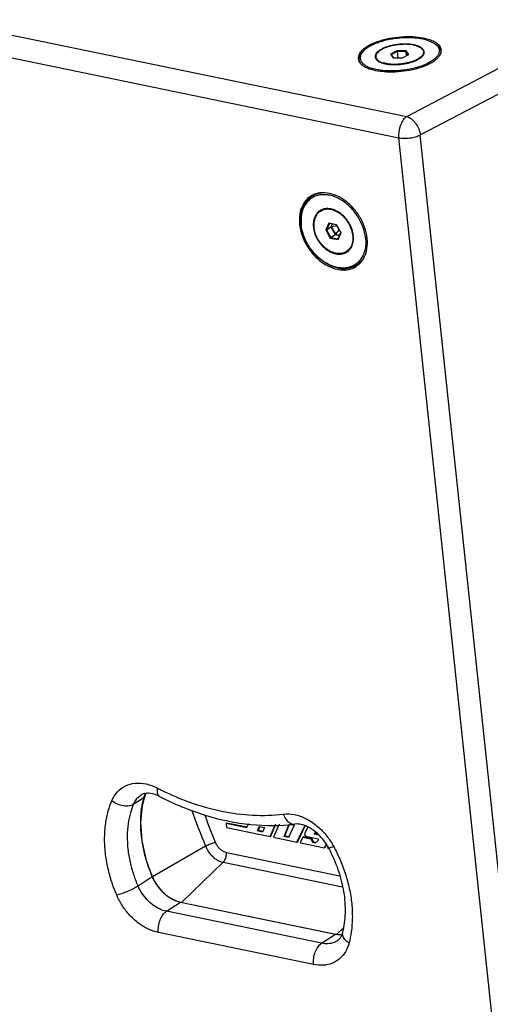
# Model space of a CAD drawing. Header units: inches. Extents: x -1 to 205, y 81 to 217.
# Tile 36 of 108: x 68 to 73, y 110 to 122. Entities that reach past the tile are written whole.
import ezdxf

# ---------------------------------------------------------------- set-up
doc = ezdxf.new("R2010")
doc.units = ezdxf.units.IN
doc.header["$LTSCALE"] = 1.1
doc.header["$MEASUREMENT"] = 0
doc.layers.get('0').update_dxf_attribs({"linetype": 'CONTINUOUS'})
for name, color, linetype in [('02___PRT_ALL_AXES', 7, 'CONTINUOUS'), ('3_ALL_AXES', 7, 'CONTINUOUS'), ('7_ALL_FEATURES', 7, 'CONTINUOUS')]:
    doc.layers.add(name, color=color, linetype=linetype)

msp = doc.modelspace()

# ---------------------------------------------------------------- linework, layer by layer
at = {"color": 7, "linetype": 'Continuous'}
for p, q in [((72.14448538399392, 121.1518285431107), (72.0701896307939, 121.1127274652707)), ((72.0701896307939, 121.1127274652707), (72.10163652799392, 121.0728047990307)), ((72.0701896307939, 121.1127274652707), (72.07784606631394, 121.1069508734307)), ((72.14718876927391, 121.1434452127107), (72.07784606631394, 121.1069508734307)), ((72.07784606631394, 121.1069508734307), (72.10476189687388, 121.0727805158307)), ((72.14448538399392, 121.1518285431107), (72.14718876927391, 121.1434452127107)), ((72.2502280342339, 121.1510069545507), (72.14448538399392, 121.1518285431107)), ((72.14718876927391, 121.1434452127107), (72.15472550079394, 121.0723923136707)), ((72.2458819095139, 121.1426783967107), (72.14718876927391, 121.1434452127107)), ((72.2073791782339, 121.0719832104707), (72.28167493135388, 121.1110842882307)), ((72.2502280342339, 121.1510069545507), (72.2458819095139, 121.1426783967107)), ((72.2458819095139, 121.1426783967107), (72.25094845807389, 121.0949132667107)), ((72.27396474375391, 121.1070264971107), (72.2458819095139, 121.1426783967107)), ((72.28167493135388, 121.1110842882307), (72.2502280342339, 121.1510069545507)), ((72.10163652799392, 121.0728047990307), (72.2073791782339, 121.0719832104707)), ((71.36067009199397, 119.1724783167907), (71.32565589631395, 119.0957571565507)), ((71.36787330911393, 119.1685650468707), (71.33519339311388, 119.0969586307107)), ((71.44890624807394, 119.1542660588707), (71.36067009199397, 119.1724783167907)), ((71.36067009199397, 119.1724783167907), (71.36787330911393, 119.1685650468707)), ((71.45022705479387, 119.1515669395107), (71.36787330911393, 119.1685650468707)), ((71.40053366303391, 119.1618238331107), (71.38636460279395, 119.1307773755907)), ((71.4020042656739, 119.1615202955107), (71.38783520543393, 119.1304738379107)), ((71.32565589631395, 119.0957571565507), (71.33519339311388, 119.0969586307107)), ((71.32565589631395, 119.0957571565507), (71.37887785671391, 119.0008237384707)), ((71.33519339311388, 119.0969586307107), (71.38636460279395, 119.1307773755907)), ((71.33519339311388, 119.0969586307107), (71.3848672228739, 119.0083541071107)), ((71.38636460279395, 119.1307773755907), (71.43603843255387, 119.0421728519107)), ((71.45667622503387, 119.1400633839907), (71.38783520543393, 119.1304738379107)), ((71.38783520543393, 119.1304738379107), (71.43662200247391, 119.0434515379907)), ((71.48049086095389, 119.0975845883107), (71.43662200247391, 119.0434515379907)), ((71.43662200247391, 119.0434515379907), (71.48631539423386, 119.0331946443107)), ((71.50212820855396, 119.0593326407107), (71.44890624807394, 119.1542660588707)), ((71.44890624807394, 119.1542660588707), (71.45022705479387, 119.1515669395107)), ((71.49990088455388, 119.0629624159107), (71.45022705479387, 119.1515669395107)), ((71.46711401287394, 118.9826114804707), (71.50212820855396, 119.0593326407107)), ((71.46722096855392, 118.9913559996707), (71.49990088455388, 119.0629624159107)), ((71.50212820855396, 119.0593326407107), (71.49990088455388, 119.0629624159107)), ((71.37887785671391, 119.0008237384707), (71.3848672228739, 119.0083541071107)), ((71.37887785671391, 119.0008237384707), (71.46711401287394, 118.9826114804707)), ((71.3848672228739, 119.0083541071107), (71.43603843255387, 119.0421728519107)), ((71.3848672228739, 119.0083541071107), (71.46722096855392, 118.9913559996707)), ((71.43603843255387, 119.0421728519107), (71.48573182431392, 119.0319159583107)), ((71.46711401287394, 118.9826114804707), (71.46722096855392, 118.9913559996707)), ((69.2206853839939, 112.4751045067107), (69.25146362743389, 112.5954671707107)), ((69.25147809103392, 112.5955105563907), (69.25146362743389, 112.5954671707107)), ((69.25147809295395, 112.5955105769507), (69.26181917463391, 112.6184973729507)), ((69.12086554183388, 112.4972240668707), (69.23472331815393, 112.5724719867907)), ((70.18183004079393, 112.2718873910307), (70.19096775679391, 112.2779264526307)), ((70.18183004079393, 112.2718873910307), (70.18684063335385, 112.2246497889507)), ((70.4173165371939, 112.2232821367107), (70.18183004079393, 112.2718873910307)), ((70.42065471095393, 112.2305182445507), (70.19096775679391, 112.2779264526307)), ((70.43744150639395, 112.2669067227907), (70.4173165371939, 112.2232821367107)), ((70.68666233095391, 112.1214848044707), (70.74736517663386, 112.2634671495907)), ((70.6958000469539, 112.1275238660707), (70.75394668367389, 112.2635273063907)), ((70.79143950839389, 112.2638700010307), (70.72401645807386, 112.1137747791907)), ((70.8466195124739, 112.1219522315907), (70.90407503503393, 112.2648995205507)), ((70.85575722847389, 112.1279912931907), (70.91081018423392, 112.2649610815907)), ((70.96367292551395, 112.2547798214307), (70.89825213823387, 112.1112950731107)), ((70.9141960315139, 112.2649920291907), (70.96367292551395, 112.2547798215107)), ((70.18684063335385, 112.2246497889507), (70.68666233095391, 112.1214848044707)), ((70.54367759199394, 112.1864044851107), (70.56256984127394, 112.2382800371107)), ((70.54367759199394, 112.1864044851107), (70.55281530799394, 112.1924435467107)), ((70.60094815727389, 112.1745836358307), (70.54367759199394, 112.1864044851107)), ((70.55281530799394, 112.1924435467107), (70.56869574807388, 112.2360490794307)), ((70.60409167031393, 112.1818599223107), (70.55281530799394, 112.1924435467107)), ((70.56256984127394, 112.2382800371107), (70.62307140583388, 112.2257922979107)), ((70.62307140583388, 112.2257922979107), (70.60094815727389, 112.1745836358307)), ((70.99577946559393, 112.0576819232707), (71.08561910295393, 112.2456171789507)), ((71.00491718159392, 112.0637209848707), (71.09093725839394, 112.2436661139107)), ((71.12127135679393, 112.2325374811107), (71.08113334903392, 112.1550254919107)), ((71.08113334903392, 112.1550254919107), (71.0938374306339, 112.1266665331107)), ((71.1978440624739, 112.1493300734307), (71.21405754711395, 112.1719399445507)), ((71.1978440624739, 112.1493300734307), (71.20698177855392, 112.1553691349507)), ((71.24627907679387, 112.1393329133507), (71.1978440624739, 112.1493300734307)), ((71.20698177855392, 112.1553691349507), (71.21684318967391, 112.1691209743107)), ((71.23644105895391, 112.1492886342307), (71.20698177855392, 112.1553691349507)), ((70.68666233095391, 112.1214848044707), (70.6958000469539, 112.1275238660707)), ((70.72401645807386, 112.1137747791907), (70.99577946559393, 112.0576819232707)), ((70.8466195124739, 112.1219522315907), (70.85575722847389, 112.1279912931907)), ((70.89825213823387, 112.1112950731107), (70.8466195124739, 112.1219522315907)), ((70.90155473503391, 112.1185385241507), (70.85575722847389, 112.1279912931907)), ((70.99577946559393, 112.0576819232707), (71.00491718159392, 112.0637209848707)), ((71.06273727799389, 112.1127847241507), (71.03411359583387, 112.0544461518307)), ((71.03411359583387, 112.0544461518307), (71.03462074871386, 112.0496649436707)), ((71.03462074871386, 112.0496649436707), (71.3102823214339, 111.9927674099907)), ((71.06273727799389, 112.1127847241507), (71.07187499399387, 112.1188237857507)), ((71.15962435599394, 112.0927868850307), (71.06273727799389, 112.1127847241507)), ((71.16876207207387, 112.0988259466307), (71.07187499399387, 112.1188237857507)), ((71.0938374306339, 112.1266665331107), (71.23883549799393, 112.0967384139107)), ((71.15962435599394, 112.0927868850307), (71.16876207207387, 112.0988259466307)), ((71.17778111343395, 112.0522001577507), (71.15962435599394, 112.0927868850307)), ((71.18691882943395, 112.0582392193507), (71.16876207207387, 112.0988259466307)), ((71.17778111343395, 112.0522001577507), (71.18691882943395, 112.0582392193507)), ((71.20399254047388, 112.0467900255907), (71.17778111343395, 112.0522001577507)), ((71.21162867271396, 112.0531390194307), (71.18691882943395, 112.0582392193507)), ((71.2408803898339, 112.0774600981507), (71.20399254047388, 112.0467900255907)), ((71.23883549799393, 112.0967384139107), (71.2408803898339, 112.0774600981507)), ((71.3102823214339, 111.9927674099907), (71.33466819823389, 112.0299990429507)), ((69.94438982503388, 112.0126140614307), (69.33549135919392, 111.6595963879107)), ((70.18394454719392, 111.9409394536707), (71.48796007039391, 111.6717859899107)), ((71.3102823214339, 111.9927674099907), (71.31942003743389, 111.9988064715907)), ((71.31942003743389, 111.9988064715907), (71.33728061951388, 112.0260754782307)), ((71.34947962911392, 112.0077539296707), (71.34759794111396, 112.0039215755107)), ((71.34759794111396, 112.0039215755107), (71.34964283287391, 111.9846432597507)), ((71.34964283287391, 111.9846432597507), (71.36467933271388, 111.9815396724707)), ((71.36383450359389, 111.9848892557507), (71.3603372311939, 111.9914470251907)), ((71.40873497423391, 112.0237232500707), (71.41724532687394, 112.0082509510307)), ((70.14760442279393, 111.8264737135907), (69.67182195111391, 111.3672565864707)), ((70.14760442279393, 111.8264737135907), (71.52058331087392, 111.5430859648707)), ((69.16936209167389, 111.5562814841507), (69.33018589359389, 111.6625689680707)), ((69.33344437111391, 111.6646696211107), (69.33549135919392, 111.6595963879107)), ((69.49498988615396, 111.2634378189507), (69.65581368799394, 111.3697253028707)), ((69.65678037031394, 111.3701555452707), (69.65581368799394, 111.3697253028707)), ((69.65581368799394, 111.3697253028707), (71.43882458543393, 111.0017054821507)), ((69.65769218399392, 111.3701730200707), (69.65678037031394, 111.3701555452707)), ((69.65769395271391, 111.3701726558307), (71.44070484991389, 111.0021528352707)), ((71.27800078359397, 110.8954179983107), (69.49498988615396, 111.2634378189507)), ((71.18655595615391, 110.6512946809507), (69.40354505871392, 111.0193145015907)), ((71.52779778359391, 111.0696612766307), (71.45462263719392, 110.9990338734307)), ((71.27800078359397, 110.8954179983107), (71.43882458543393, 111.0017054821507)), ((71.4397912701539, 111.0021357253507), (71.43882458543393, 111.0017054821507))]:
    msp.add_line(p, q, dxfattribs=at)
msp.add_lwpolyline([(69.3314629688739, 111.6639208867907), (69.26548960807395, 111.8476359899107), (69.21600373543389, 112.0745581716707), (69.20240352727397, 112.2866068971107), (69.2206853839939, 112.4751045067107)], dxfattribs=at)
for points, start_tangent, end_tangent in [([(68.86821424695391, 112.5343800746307), (68.93235160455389, 112.6356291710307), (69.02384533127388, 112.7038578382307), (69.13609224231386, 112.7349401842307), (69.26169120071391, 112.7267434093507), (69.39199563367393, 112.6791855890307)], (0.3865458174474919, 0.9222702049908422), (0.889316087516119, -0.4572930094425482)), ([(69.12086554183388, 112.4972240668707), (69.16448646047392, 112.5660560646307), (69.20301709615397, 112.5988679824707)], (0.3865458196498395, 0.922270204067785), (0.8337571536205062, 0.5521313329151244)), ([(69.41523064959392, 112.5835945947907), (69.33121384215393, 112.6145468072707), (69.25840380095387, 112.6186918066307), (69.20300147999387, 112.5988915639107)], (-0.8893160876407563, 0.4572930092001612), (-0.8342663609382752, -0.5513616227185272)), ([(69.25143928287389, 112.5954750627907), (69.25032385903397, 112.5924465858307), (69.23472331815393, 112.5724719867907)], (-0.3083841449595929, -0.9512619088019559), (-0.7786074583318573, -0.6275112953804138)), ([(69.25471792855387, 112.6176514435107), (69.24872792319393, 112.6072595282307), (69.24049424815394, 112.5894647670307)], (-0.5303836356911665, -0.8477577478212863), (-0.3708672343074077, -0.9286858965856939)), ([(69.39199563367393, 112.6791855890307), (69.39075254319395, 112.6249705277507), (69.4063922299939, 112.5900415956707), (69.41546373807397, 112.5840870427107)], (-0.1585188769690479, -0.9873559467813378), (0.903863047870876, -0.427821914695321)), ([(69.39199563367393, 112.6791855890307), (69.44513632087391, 112.6524664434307)], (0.8893160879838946, -0.4572930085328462), (0.8974837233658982, -0.4410475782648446)), ([(69.44513632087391, 112.6524664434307), (69.75904002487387, 112.5189586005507), (70.12761563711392, 112.4145109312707), (70.4900126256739, 112.3681034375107), (70.83860830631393, 112.3805995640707)], (0.8974837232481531, -0.4410475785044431), (0.9924697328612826, 0.1224901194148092)), ([(68.92407736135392, 111.4505095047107), (68.86898662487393, 111.5969227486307), (68.82335544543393, 111.7623691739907), (68.79422241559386, 111.9371006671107), (68.78556481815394, 112.1107558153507), (68.79774154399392, 112.2733274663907), (68.82745826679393, 112.4165653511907), (68.86821424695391, 112.5343800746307)], (-0.3908509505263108, 0.9204539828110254), (0.386545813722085, 0.9222702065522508)), ([(68.86821424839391, 112.5343800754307), (68.93128897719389, 112.4979428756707), (69.00145220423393, 112.4780883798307), (69.06802173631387, 112.4778367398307), (69.12086554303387, 112.4972240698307)], (0.7936267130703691, -0.6084049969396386), (0.8342663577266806, 0.5513616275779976)), ([(69.16936209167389, 111.5562814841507), (69.12152986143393, 111.6834055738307), (69.08192346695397, 111.8270076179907), (69.05663363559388, 111.9786740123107), (69.04911346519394, 112.1294120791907), (69.05967627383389, 112.2705342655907), (69.08546460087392, 112.3948770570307), (69.12086554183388, 112.4972240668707)], (-0.3908509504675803, 0.9204539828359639), (0.3865458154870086, 0.9222702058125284)), ([(69.22055708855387, 112.5177490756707), (69.20944015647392, 112.4591867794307), (69.2015889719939, 112.3971095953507), (69.19718952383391, 112.3318486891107), (69.19640066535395, 112.2637544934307), (69.19935328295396, 112.1931900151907), (69.20615089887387, 112.1205298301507), (69.21687031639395, 112.0461585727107), (69.23156169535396, 111.9704688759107), (69.25025102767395, 111.8938575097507), (69.27293842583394, 111.8167314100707), (69.2995990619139, 111.7394993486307), (69.3301858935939, 111.6625689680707)], (-0.2182657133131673, -0.9758893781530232), (0.3908387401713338, -0.9204591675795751)), ([(69.23472331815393, 112.5724719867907), (69.22055708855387, 112.5177490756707)], (-0.2840234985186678, -0.9588173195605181), (-0.2182657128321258, -0.9758893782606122)), ([(69.24049424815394, 112.5894647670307), (69.23472331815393, 112.5724719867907)], (-0.370867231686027, -0.9286858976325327), (-0.2668653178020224, -0.9637338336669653)), ([(69.41523064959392, 112.5835945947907), (69.9414651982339, 112.3680298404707), (70.4668854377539, 112.2609034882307), (70.97140864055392, 112.2655149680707)], (0.8893160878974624, -0.4572930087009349), (0.9924697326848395, 0.1224901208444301)), ([(69.78278059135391, 112.4311014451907), (69.9443898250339, 112.0126140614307)], (0.3459817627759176, -0.9382412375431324), (0.3743455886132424, -0.9272892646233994)), ([(69.93585760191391, 112.3679458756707), (70.05732348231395, 112.0569217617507)], (0.3531430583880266, -0.9355693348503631), (0.3743148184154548, -0.9273016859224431)), ([(70.83860830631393, 112.3805995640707), (70.96430162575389, 112.3753168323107), (71.0935686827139, 112.3309983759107), (71.2176042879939, 112.2512279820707), (71.32817527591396, 112.1412251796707), (71.40873497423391, 112.0237232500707)], (0.9924697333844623, 0.1224901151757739), (0.4914208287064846, -0.8709222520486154)), ([(70.83860830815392, 112.3805995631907), (70.86993227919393, 112.3196592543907), (70.91318032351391, 112.2790334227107), (70.96001548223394, 112.2649105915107)], (0.326749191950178, -0.9451110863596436), (0.9998830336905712, -0.01529440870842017)), ([(70.96001548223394, 112.2649105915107), (70.96176694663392, 112.2649037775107), (70.97140092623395, 112.2655740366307)], (0.9998830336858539, -0.01529440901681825), (0.9915818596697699, 0.1294813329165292)), ([(71.3603372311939, 111.9914470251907), (71.29407567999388, 112.0909644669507), (71.2128927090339, 112.1731187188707), (71.12604189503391, 112.2307873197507), (71.04316236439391, 112.2611932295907), (70.97140863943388, 112.2655149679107)], (-0.4724011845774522, 0.8813836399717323), (-0.992469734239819, -0.1224901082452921)), ([(69.94438982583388, 112.0126140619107), (69.96481026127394, 112.0234608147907), (69.98815055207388, 112.0340926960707), (70.01260237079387, 112.0436859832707), (70.03627127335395, 112.0514974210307), (70.05732346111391, 112.0569218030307)], (0.8651196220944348, 0.5015655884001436), (0.9781750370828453, 0.2077825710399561)), ([(70.05732348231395, 112.0569217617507), (70.07431410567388, 112.0237570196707), (70.09693151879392, 111.9939699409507), (70.12383339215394, 111.9693283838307), (70.1534231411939, 111.9512947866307), (70.18394454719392, 111.9409394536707)], (0.3767868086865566, -0.926300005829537), (0.9785970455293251, -0.2057858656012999)), ([(69.94438982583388, 112.0126140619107), (69.96643536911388, 111.9679647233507), (69.99497715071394, 111.9267315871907), (70.02883705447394, 111.8906166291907), (70.06661744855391, 111.8611105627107), (70.1067588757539, 111.8394313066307), (70.14760442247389, 111.8264737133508)], (0.3743455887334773, -0.9272892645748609), (0.9793560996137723, -0.2021425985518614)), ([(70.14760442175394, 111.8264737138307), (70.16133514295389, 111.8434481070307), (70.17256981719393, 111.8651684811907), (70.18043802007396, 111.8899520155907), (70.18433014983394, 111.9158785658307), (70.18394465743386, 111.9409394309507)], (0.7195216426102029, 0.6944700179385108), (-0.1054803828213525, 0.9944213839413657)), ([(71.41724532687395, 112.0082509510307), (71.37751801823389, 111.9930334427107), (71.36053253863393, 111.9911654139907), (71.36045731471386, 111.9914630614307)], (-0.9182388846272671, -0.3960269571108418), (-0.1323670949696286, 0.9912007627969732)), ([(71.52080990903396, 111.0197931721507), (71.55183887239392, 111.2412275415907), (71.5353606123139, 111.4847889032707), (71.47084721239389, 111.7392969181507), (71.3638345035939, 111.9848892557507)], (0.2534142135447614, 0.9673578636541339), (-0.4687293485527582, 0.8833418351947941)), ([(71.41724532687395, 112.0082509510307), (71.48648271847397, 111.8654294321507), (71.54886136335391, 111.7016079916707), (71.59655528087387, 111.5258020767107), (71.62458965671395, 111.3481074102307), (71.63148256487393, 111.1787844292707), (71.61943791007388, 111.0268178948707), (71.59396510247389, 110.8994351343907)], (0.472401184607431, -0.8813836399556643), (-0.2534142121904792, -0.9673578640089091)), ([(69.2872166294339, 111.7806849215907), (69.33344437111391, 111.6646696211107)], (0.3662966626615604, -0.9304981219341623), (0.3740091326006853, -0.9274250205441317)), ([(69.33111832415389, 111.6639348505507), (69.33018024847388, 111.6625675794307)], (-0.0551134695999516, -0.9984800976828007), (-0.8339999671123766, -0.5517644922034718)), ([(69.3301858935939, 111.6625689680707), (69.34110924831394, 111.6385109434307), (69.35463381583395, 111.6123809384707), (69.37108429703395, 111.5845356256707), (69.39054757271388, 111.5557159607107), (69.41240525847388, 111.5274108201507), (69.43570699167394, 111.5009721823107), (69.46024227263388, 111.4765543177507), (69.48594840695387, 111.4541719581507), (69.51274884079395, 111.4338959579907), (69.5405068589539, 111.4158648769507), (69.56896548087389, 111.4002822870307), (69.59784811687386, 111.3873200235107), (69.62688231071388, 111.3771059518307), (69.65581368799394, 111.3697253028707)], (0.3908509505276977, -0.9204539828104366), (0.9793560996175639, -0.2021425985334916)), ([(69.33145251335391, 111.6639164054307), (69.38981559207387, 111.5597568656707), (69.46857970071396, 111.4711424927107), (69.56062852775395, 111.4060238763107), (69.6576882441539, 111.3701626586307)], (0.3908509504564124, -0.9204539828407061), (0.9793549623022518, -0.2021481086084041)), ([(69.33549135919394, 111.6595963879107), (69.34627945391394, 111.6347258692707)], (0.3743455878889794, -0.9272892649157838), (0.4211185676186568, -0.9070055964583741)), ([(68.92407736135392, 111.4505095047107), (68.98432846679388, 111.4687705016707), (69.05210042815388, 111.4952841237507), (69.11707557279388, 111.5260138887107), (69.16936209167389, 111.5562814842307)], (0.9711528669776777, 0.2384577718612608), (0.8342663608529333, 0.5513616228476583)), ([(69.49498988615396, 111.2634378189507), (69.41685546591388, 111.2897864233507), (69.34157532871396, 111.3350902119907), (69.27292340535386, 111.3967783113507), (69.21446107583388, 111.4716908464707), (69.16936209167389, 111.5562814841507)], (-0.9793560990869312, 0.2021426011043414), (-0.3908509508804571, 0.9204539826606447)), ([(69.40354505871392, 111.0193145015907), (69.2885305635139, 111.0580961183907), (69.17756015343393, 111.1248921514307), (69.07638198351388, 111.2158557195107), (68.9902476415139, 111.3263179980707), (68.92407736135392, 111.4505095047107)], (-0.9793560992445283, 0.2021426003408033), (-0.3908509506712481, 0.9204539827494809)), ([(69.40354505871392, 111.0193145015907), (69.40492433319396, 111.0905222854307), (69.42278759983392, 111.1619205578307), (69.45441448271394, 111.2226399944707), (69.49498988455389, 111.2634378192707)], (-0.1054804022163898, 0.9944213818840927), (0.8342663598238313, 0.5513616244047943)), ([(71.46000566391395, 110.9250469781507), (71.48535795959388, 110.9476576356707), (71.50588210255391, 110.9792407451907), (71.52080990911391, 111.0197931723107)], (0.8342663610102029, 0.5513616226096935), (0.2534142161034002, 0.9673578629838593)), ([(71.5939651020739, 110.8994351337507), (71.54531858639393, 110.9401742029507), (71.5207736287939, 110.9857429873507), (71.52093000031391, 111.0197634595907)], (-0.8506630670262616, 0.5257112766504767), (0.2401742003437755, 0.9707298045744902)), ([(71.18655595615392, 110.6512946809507), (71.18793495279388, 110.7225003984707), (71.20579762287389, 110.7938983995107), (71.23742453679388, 110.8546189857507), (71.27800078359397, 110.8954179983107)], (-0.1054803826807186, 0.9944213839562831), (0.8342663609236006, 0.5513616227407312)), ([(71.59396510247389, 110.8994351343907), (71.55180244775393, 110.7976666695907), (71.48587323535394, 110.7186722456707), (71.39992506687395, 110.6662908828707), (71.2983738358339, 110.6432757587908), (71.18655595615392, 110.6512946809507)], (-0.2534142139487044, -0.967357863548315), (-0.9793560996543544, 0.2021425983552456)), ([(71.45999293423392, 110.9250662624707), (71.42303855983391, 110.9056490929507), (71.35416554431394, 110.8899874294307), (71.27800078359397, 110.8954179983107)], (-0.8345694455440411, -0.5509027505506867), (-0.9793560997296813, 0.2021425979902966)), ([(71.43882458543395, 111.0017054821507), (71.4605860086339, 110.9980254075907), (71.48432778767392, 110.9959079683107), (71.50970920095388, 110.9959507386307), (71.5121340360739, 110.9960857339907)], (0.9793561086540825, -0.202142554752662), (0.998173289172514, 0.06041593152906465))]:
    msp.add_spline(points, degree=3, dxfattribs=dict(at, start_tangent=start_tangent, end_tangent=end_tangent))
at = {"layer": '02___PRT_ALL_AXES', "color": 7, "linetype": 'Continuous'}
for p, q in [((71.90187914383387, 121.0828364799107), (71.9046150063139, 121.0570440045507)), ((72.44998541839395, 121.1409752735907), (72.45265088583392, 121.1158464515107)), ((72.64725497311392, 121.1474345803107), (72.64860618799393, 121.1346959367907)), ((71.70764421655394, 121.0477680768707), (71.70943942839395, 121.0308436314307)), ((71.16254396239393, 119.4777255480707), (71.19050203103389, 119.4962028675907)), ((71.26194199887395, 119.3074608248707), (71.28935514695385, 119.3255780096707)), ((71.5658421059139, 118.8476289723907), (71.5932552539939, 118.8657461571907)), ((71.60708547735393, 118.8761467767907), (71.60585785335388, 118.8751130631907)), ((71.68351557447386, 118.6894423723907), (71.71483582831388, 118.7101417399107))]:
    msp.add_line(p, q, dxfattribs=at)
for points, start_tangent, end_tangent in [([(72.36359647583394, 121.2106715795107), (72.33168182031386, 121.2184243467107), (72.29628797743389, 121.2237976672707), (72.25820558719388, 121.2266715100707), (72.21828534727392, 121.2269816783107), (72.17741900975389, 121.2247212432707), (72.13651946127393, 121.2199406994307), (72.09650032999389, 121.2127468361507), (72.05825557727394, 121.2033003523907), (72.02263952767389, 121.1918122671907), (71.99044778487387, 121.1785392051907), (71.96239945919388, 121.1637776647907), (71.93912110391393, 121.1478573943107), (71.9211327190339, 121.1311340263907), (71.9088361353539, 121.1139811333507), (71.90250603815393, 121.0967818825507), (71.9018840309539, 121.0828310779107)], (-0.958616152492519, 0.284701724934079), (0.1036184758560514, -0.9946171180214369)), ([(72.36359647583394, 121.2106715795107), (72.39131902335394, 121.2007125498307), (72.41423018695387, 121.1887697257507), (72.43181816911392, 121.1751098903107), (72.44369008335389, 121.1600381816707), (72.44958073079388, 121.1438912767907), (72.44998053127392, 121.1409806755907)], (0.9586161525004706, -0.2847017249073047), (0.1036184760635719, -0.9946171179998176)), ([(71.9018840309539, 121.0828310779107), (71.90228383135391, 121.0799204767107), (71.9081744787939, 121.0637735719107), (71.9200463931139, 121.0487018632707), (71.93763437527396, 121.0350420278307), (71.96054553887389, 121.0230992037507), (71.98826808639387, 121.0131401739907)], (0.1036184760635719, -0.9946171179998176), (0.9586161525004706, -0.2847017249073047)), ([(72.44998053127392, 121.1409806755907), (72.44935852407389, 121.1270298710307), (72.44302842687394, 121.1098306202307), (72.43073184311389, 121.0926777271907), (72.41274345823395, 121.0759543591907), (72.3894651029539, 121.0600340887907), (72.37976841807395, 121.0545028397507)], (0.1036184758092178, -0.9946171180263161), (-0.8781888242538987, -0.4783141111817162)), ([(72.37976841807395, 121.0545028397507), (72.36141677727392, 121.0452725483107), (72.3292250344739, 121.0319994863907), (72.29360898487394, 121.0205114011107), (72.2553642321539, 121.0110649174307), (72.2153451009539, 121.0038710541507), (72.1744455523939, 120.9990905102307), (72.1335792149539, 120.9968300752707), (72.09365897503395, 120.9971402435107), (72.05557658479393, 121.0000140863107), (72.02018274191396, 121.0053874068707), (71.98826808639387, 121.0131401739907)], (-0.8781888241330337, -0.4783141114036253), (-0.9586161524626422, 0.2847017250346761)), ([(71.26193563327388, 119.3074548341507), (71.25417094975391, 119.3019425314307), (71.23245149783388, 119.2815344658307), (71.2147851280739, 119.2565696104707), (71.20156647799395, 119.2276056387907), (71.19309083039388, 119.1952895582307), (71.18954751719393, 119.1603432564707), (71.19101569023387, 119.1235473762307)], (-0.8343212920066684, -0.5512784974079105), (0.1054803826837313, -0.9944213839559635)), ([(71.63676841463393, 119.0315424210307), (71.63032155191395, 119.0693659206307), (71.61904001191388, 119.1073721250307), (71.60317580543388, 119.1447120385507), (71.58308331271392, 119.1805515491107), (71.5592113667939, 119.2140900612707), (71.53209322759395, 119.2445783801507), (71.50233466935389, 119.2713354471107), (71.47060044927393, 119.2937635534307), (71.43759945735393, 119.3113616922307), (71.40406888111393, 119.3237367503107), (71.37075773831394, 119.3306122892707), (71.33841014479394, 119.3318347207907), (71.30774869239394, 119.3273767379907), (71.2794583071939, 119.3173379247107), (71.26193563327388, 119.3074548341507)], (-0.1054803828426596, 0.9944213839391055), (-0.8343212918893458, -0.55127849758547)), ([(71.28935514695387, 119.3255780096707), (71.30448508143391, 119.3344588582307)], (0.8342663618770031, 0.5513616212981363), (0.8879483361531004, 0.459943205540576)), ([(71.30272567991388, 119.3334041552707), (71.28935596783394, 119.3255767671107)], (-0.8890396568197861, -0.4578301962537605), (-0.8343545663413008, -0.5512281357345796)), ([(71.56584847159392, 118.8476349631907), (71.5483257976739, 118.8377518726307), (71.52003541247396, 118.8277130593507), (71.48937396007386, 118.8232550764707), (71.45702636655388, 118.8244775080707), (71.42371522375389, 118.8313530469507), (71.39018464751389, 118.8437281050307), (71.35718365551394, 118.8613262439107), (71.3254494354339, 118.8837543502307), (71.29569087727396, 118.9105114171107), (71.26857273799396, 118.9409997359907), (71.24470079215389, 118.9745382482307), (71.22460829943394, 119.0103777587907), (71.20874409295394, 119.0477176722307), (71.19746255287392, 119.0857238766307), (71.19101569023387, 119.1235473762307)], (-0.8343212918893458, -0.55127849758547), (-0.1054803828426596, 0.9944213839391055)), ([(71.63469327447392, 118.9598002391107), (71.62621762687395, 118.9274841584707), (71.61299897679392, 118.8985201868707), (71.59533260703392, 118.8735553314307), (71.57361315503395, 118.8531472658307), (71.56584847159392, 118.8476349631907)], (-0.1759377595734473, -0.9844012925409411), (-0.8343212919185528, -0.5512784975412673)), ([(71.63676841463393, 119.0315424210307), (71.63823658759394, 118.9947465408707), (71.63469327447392, 118.9598002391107)], (0.105480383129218, -0.9944213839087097), (-0.1759377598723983, -0.9844012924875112)), ([(71.60585785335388, 118.8751130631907), (71.60102630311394, 118.8712644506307), (71.59325443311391, 118.8657473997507)], (-0.7685212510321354, -0.6398242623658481), (-0.8343545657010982, -0.5512281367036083)), ([(71.60683376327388, 118.8757534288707), (71.5932552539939, 118.8657461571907)], (-0.7738082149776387, -0.6334199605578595), (-0.8342663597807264, -0.5513616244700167))]:
    msp.add_spline(points, degree=3, dxfattribs=dict(at, start_tangent=start_tangent, end_tangent=end_tangent))
at = {"layer": '3_ALL_AXES', "color": 7, "linetype": 'Continuous'}
for p, q in [((72.50300416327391, 121.2840403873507), (72.48944445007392, 121.2878773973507)), ((71.7606730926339, 120.9778730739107), (71.76387175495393, 120.9759197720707)), ((71.95127707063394, 120.9186948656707), (71.96034646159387, 120.9175682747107)), ((71.15857803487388, 119.4842292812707), (71.14918568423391, 119.4783050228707)), ((71.16495304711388, 119.4879206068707), (71.15857803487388, 119.4842292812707)), ((71.6785984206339, 118.6767847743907), (71.6885345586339, 118.6837240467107))]:
    msp.add_line(p, q, dxfattribs=at)
for points, start_tangent, end_tangent in [([(72.48944445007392, 121.2878773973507), (72.39151810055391, 121.3062434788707), (72.26256655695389, 121.3127024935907), (72.12659641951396, 121.3028941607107), (71.99462318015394, 121.2776130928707), (71.87733852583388, 121.2389074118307), (71.78424416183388, 121.1899128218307)], (-0.9656023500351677, 0.2600232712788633), (-0.8308021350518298, -0.5565678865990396)), ([(72.58027857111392, 121.2523700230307), (72.50300416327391, 121.2840403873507)], (-0.8724280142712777, 0.4887426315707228), (-0.9586161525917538, 0.2847017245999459)), ([(72.60014806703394, 121.2401065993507), (72.58799280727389, 121.2478919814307), (72.58027857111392, 121.2523700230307)], (-0.8248864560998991, 0.5652984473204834), (-0.8724280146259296, 0.488742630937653)), ([(72.65322663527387, 121.1624614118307), (72.63959875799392, 121.2007267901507), (72.60014806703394, 121.2401065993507)], (-0.1236692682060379, 0.9923234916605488), (-0.8248864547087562, 0.5652984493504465)), ([(71.72288203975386, 121.1345985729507), (71.69822335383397, 121.0774458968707)], (-0.604415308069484, -0.7966694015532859), (-0.07749344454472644, -0.996992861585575)), ([(71.73640017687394, 121.1505135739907), (71.72288203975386, 121.1345985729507)], (-0.6867632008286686, -0.7268812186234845), (-0.6044153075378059, -0.7966694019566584)), ([(71.78424416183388, 121.1899128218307), (71.73640017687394, 121.1505135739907)], (-0.8308021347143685, -0.556567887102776), (-0.6867632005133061, -0.7268812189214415)), ([(72.61801218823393, 121.0760446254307), (72.62898252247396, 121.0892131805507)], (0.6733142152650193, 0.7393564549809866), (0.6044153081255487, 0.796669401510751)), ([(72.62898252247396, 121.0892131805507), (72.65165530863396, 121.1339622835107)], (0.6044153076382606, 0.7966694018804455), (0.2339350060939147, 0.9722522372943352)), ([(72.65165530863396, 121.1339622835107), (72.65351236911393, 121.1448966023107)], (0.2339350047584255, 0.972252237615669), (0.09716261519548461, 0.9952685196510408)), ([(72.65351236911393, 121.1448966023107), (72.65364120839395, 121.1463658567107), (72.65322663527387, 121.1624614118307)], (0.0971626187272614, 0.9952685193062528), (-0.1236692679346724, 0.992323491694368)), ([(71.69822335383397, 121.0774458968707), (71.69863792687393, 121.0613503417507)], (-0.07749344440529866, -0.9969928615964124), (0.1236692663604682, -0.9923234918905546)), ([(71.69863792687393, 121.0613503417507), (71.70826826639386, 121.0302520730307)], (0.1236692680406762, -0.992323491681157), (0.4508543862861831, -0.8925975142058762)), ([(71.70826826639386, 121.0302520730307), (71.71226580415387, 121.0230849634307)], (0.4508543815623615, -0.8925975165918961), (0.5227208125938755, -0.8525039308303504)), ([(71.71226580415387, 121.0230849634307), (71.7606730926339, 120.9778730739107)], (0.522720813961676, -0.8525039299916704), (0.8498012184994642, -0.5271033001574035)), ([(71.76387175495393, 120.9759197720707), (71.84886039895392, 120.9397713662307)], (0.8569645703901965, -0.5153753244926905), (0.9586161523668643, -0.2847017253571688)), ([(72.38484141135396, 120.9536901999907), (72.43407972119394, 120.9693773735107)], (0.961151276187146, 0.2760221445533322), (0.9431712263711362, 0.3323071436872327)), ([(72.43407972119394, 120.9693773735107), (72.47452603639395, 120.9849043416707), (72.56762040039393, 121.0338989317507), (72.5957197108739, 121.0547940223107)], (0.9431712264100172, 0.3323071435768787), (0.7667792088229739, 0.6419109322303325)), ([(72.5957197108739, 121.0547940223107), (72.61801218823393, 121.0760446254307)], (0.766779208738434, 0.6419109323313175), (0.6733142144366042, 0.7393564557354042)), ([(71.84886039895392, 120.9397713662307), (71.95127707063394, 120.9186948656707)], (0.9586161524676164, -0.2847017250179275), (0.9916954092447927, -0.1286087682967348)), ([(71.96034646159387, 120.9175682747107), (72.08929800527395, 120.9111092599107)], (0.9930119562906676, -0.1180137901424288), (0.9999194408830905, 0.01269298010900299)), ([(72.08929800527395, 120.9111092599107), (72.22526814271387, 120.9209175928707), (72.35724138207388, 120.9461986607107)], (0.9999194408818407, 0.0126929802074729), (0.9686883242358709, 0.2482799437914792)), ([(72.35724138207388, 120.9461986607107), (72.38484141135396, 120.9536901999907)], (0.9686883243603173, 0.2482799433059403), (0.9611512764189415, 0.2760221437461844)), ([(71.18902135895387, 119.4996932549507), (71.16495304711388, 119.4879206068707)], (-0.9205911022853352, -0.3905278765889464), (-0.8729338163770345, -0.4878386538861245)), ([(71.23948098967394, 119.5153221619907), (71.18902135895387, 119.4996932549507)], (-0.9795825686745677, -0.2010422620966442), (-0.9205911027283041, -0.3905278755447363)), ([(71.36761398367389, 119.5138336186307), (71.26005190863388, 119.5187489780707), (71.23948098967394, 119.5153221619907)], (-0.9793560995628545, 0.2021425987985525), (-0.979582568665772, -0.2010422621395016)), ([(71.7464284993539, 118.7428063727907), (71.78645561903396, 118.8233735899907), (71.8049659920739, 118.9360948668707), (71.79179388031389, 119.0602755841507), (71.74800640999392, 119.1858553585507), (71.6771509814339, 119.3026604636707), (71.58496788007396, 119.4012280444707), (71.4789252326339, 119.4735727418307), (71.36761398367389, 119.5138336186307)], (0.5778005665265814, 0.8161779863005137), (-0.979356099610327, 0.2021425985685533)), ([(71.14918568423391, 119.4783050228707), (71.09002174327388, 119.4238460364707), (71.04132848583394, 119.3317162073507), (71.0228181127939, 119.2189949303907), (71.03599022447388, 119.0948142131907), (71.07977769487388, 118.9692344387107), (71.1506331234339, 118.8524293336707), (71.24281622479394, 118.7538617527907), (71.3488588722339, 118.6815170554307), (71.46017012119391, 118.6412561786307)], (-0.8335549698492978, -0.5524365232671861), (0.9793560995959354, -0.2021425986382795)), ([(71.68853455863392, 118.6837240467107), (71.71694332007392, 118.7080116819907)], (0.8057390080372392, 0.5922707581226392), (0.7108622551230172, 0.7033312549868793)), ([(71.71694332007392, 118.7080116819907), (71.73776236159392, 118.7312437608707)], (0.7108622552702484, 0.7033312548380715), (0.6215060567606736, 0.7834093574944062)), ([(71.73776236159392, 118.7312437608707), (71.7464284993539, 118.7428063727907)], (0.6215060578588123, 0.7834093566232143), (0.5778005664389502, 0.8161779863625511)), ([(71.46017012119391, 118.6412561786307), (71.56773219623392, 118.6363408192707), (71.66283105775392, 118.6671691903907)], (0.9793560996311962, -0.2021425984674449), (0.8729338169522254, 0.4878386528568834)), ([(71.66283105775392, 118.6671691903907), (71.6785984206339, 118.6767847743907)], (0.8729338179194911, 0.4878386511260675), (0.8335549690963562, 0.5524365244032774))]:
    msp.add_spline(points, degree=3, dxfattribs=dict(at, start_tangent=start_tangent, end_tangent=end_tangent))
at = {"layer": '7_ALL_FEATURES', "color": 7, "linetype": 'Continuous'}
for p, q in [((72.25666971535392, 120.3978309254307), (78.93704165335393, 123.9136408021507)), ((72.4120670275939, 120.1854320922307), (79.09243896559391, 123.7012419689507)), ((57.87947113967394, 123.3653360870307), (72.25666971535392, 120.3978309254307)), ((57.77799744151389, 123.1232827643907), (72.16522488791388, 120.1537076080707)), ((72.5737724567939, 121.2373844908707), (72.58900839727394, 121.2274067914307)), ((71.7606215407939, 121.1511318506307), (71.74781779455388, 121.1381799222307)), ((74.99635577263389, 95.82192560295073), (72.4120670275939, 120.1854320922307)), ((74.74951363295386, 95.79020111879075), (72.16522488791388, 120.1537076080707)), ((71.2875211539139, 119.3295234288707), (71.28642791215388, 119.3283782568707)), ((71.0420030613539, 119.1533602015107), (71.04095600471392, 119.1624453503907)), ((71.04370733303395, 119.1625189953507), (71.04455408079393, 119.1537775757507)), ((71.5945733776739, 118.8619139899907), (71.59598162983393, 118.8624411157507))]:
    msp.add_line(p, q, dxfattribs=at)
for points, start_tangent, end_tangent in [([(72.48691866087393, 121.2755747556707), (72.43122539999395, 121.2889630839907), (72.36924597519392, 121.2979916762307), (72.30250652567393, 121.3024382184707), (72.23265039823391, 121.3021932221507), (72.16139768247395, 121.2972627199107), (72.09050285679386, 121.2877681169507), (72.02171158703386, 121.2739432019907), (71.95671774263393, 121.2561283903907), (71.89712168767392, 121.2347623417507), (71.84439087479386, 121.2103711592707), (71.79982371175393, 121.1835554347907), (71.76451758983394, 121.1549754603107), (71.76063079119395, 121.1511438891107)], (-0.9586161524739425, 0.2847017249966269), (-0.7034412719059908, -0.7107533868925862)), ([(72.36478646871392, 121.2147028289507), (72.35130549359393, 121.2181934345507), (72.31253470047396, 121.2253880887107), (72.27003774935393, 121.2294872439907), (72.22497384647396, 121.2303790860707), (72.17857221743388, 121.2280392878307), (72.1320985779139, 121.2225316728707), (72.08682060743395, 121.2140064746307), (72.0439733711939, 121.2026962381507), (72.00472562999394, 121.1889094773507), (71.97014795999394, 121.1730222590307)], (-0.9625465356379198, 0.2711165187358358), (-0.8849277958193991, -0.4657282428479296)), ([(72.45780701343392, 121.1418132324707), (72.45732007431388, 121.1452532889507), (72.45008055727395, 121.1635241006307), (72.43536298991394, 121.1803869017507), (72.41356882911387, 121.1953817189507), (72.38529256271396, 121.2080995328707), (72.36478646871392, 121.2147028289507)], (-0.1027623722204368, 0.9947059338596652), (-0.9625465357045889, 0.27111651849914)), ([(72.58847694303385, 121.2267770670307), (72.6035398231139, 121.2130336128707), (72.62240069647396, 121.1864403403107), (72.63026803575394, 121.1580117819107), (72.6269481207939, 121.1284479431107), (72.61252269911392, 121.0984767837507), (72.58734697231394, 121.0688362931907), (72.5520408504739, 121.0402563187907), (72.50747368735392, 121.0134405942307), (72.4547428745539, 120.9890494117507)], (0.7812228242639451, -0.624252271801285), (-0.9261224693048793, -0.3772229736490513)), ([(72.48691866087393, 121.2755747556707), (72.53495440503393, 121.2581563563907), (72.57377393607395, 121.2373834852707)], (0.9586161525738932, -0.2847017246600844), (0.8365916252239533, -0.5478270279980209)), ([(72.57377393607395, 121.2373834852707), (72.57414983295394, 121.2371367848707), (72.58847694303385, 121.2267770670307)], (0.8365916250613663, -0.5478270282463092), (0.7812228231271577, -0.6242522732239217)), ([(72.58900837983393, 121.2274067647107), (72.58939878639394, 121.2271505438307), (72.61980222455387, 121.2022162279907), (72.6393134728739, 121.1747059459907), (72.64725314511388, 121.1474343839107)], (0.8365960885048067, -0.5478202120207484), (0.1068259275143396, -0.9942777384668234)), ([(71.74781640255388, 121.1381812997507), (71.72580433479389, 121.1114934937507), (71.71088148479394, 121.0804888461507), (71.70744709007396, 121.0499055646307), (71.7076460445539, 121.0477682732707)], (-0.7033916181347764, -0.7108025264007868), (0.1068259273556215, -0.9942777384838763)), ([(71.7484510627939, 121.1376520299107), (71.73934186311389, 121.1253349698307), (71.7249164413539, 121.0953638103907), (71.72159652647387, 121.0657999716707), (71.72946386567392, 121.0373714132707), (71.74832473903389, 121.0107781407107), (71.77771472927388, 120.9866749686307), (71.81691015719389, 120.9656553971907), (71.86494590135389, 120.9482369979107)], (-0.6323915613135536, -0.7746488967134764), (0.9586161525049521, -0.2847017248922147)), ([(71.76063079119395, 121.1511438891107), (71.7484510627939, 121.1376520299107)], (-0.7034412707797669, -0.7107533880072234), (-0.6323915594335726, -0.7746488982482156)), ([(71.91862247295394, 121.1367253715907), (71.90308013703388, 121.1173057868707), (71.89498049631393, 121.0977389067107), (71.8940575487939, 121.0819985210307)], (-0.7066683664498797, -0.7075449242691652), (0.1027623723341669, -0.9947059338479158)), ([(71.8940575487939, 121.0819985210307), (71.8945444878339, 121.0785584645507), (71.90178400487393, 121.0602876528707), (71.90417483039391, 121.0567264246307)], (0.1027623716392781, -0.9947059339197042), (0.5850971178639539, -0.8109632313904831)), ([(71.97014795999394, 121.1730222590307), (71.9411835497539, 121.1554679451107), (71.91862247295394, 121.1367253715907)], (-0.8849277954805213, -0.4657282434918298), (-0.7066683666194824, -0.7075449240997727)), ([(72.38171660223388, 121.0507894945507), (72.41068101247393, 121.0683438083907), (72.43324208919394, 121.0870863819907), (72.44878442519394, 121.1065059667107), (72.45344964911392, 121.1155025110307)], (0.8849277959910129, 0.4657282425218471), (0.3954860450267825, 0.91847198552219)), ([(72.45344964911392, 121.1155025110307), (72.4568840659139, 121.1260728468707), (72.45780701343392, 121.1418132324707)], (0.3954860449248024, 0.9184719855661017), (-0.1027623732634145, 0.9947059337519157)), ([(72.64725314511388, 121.1474343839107), (72.64745209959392, 121.1452970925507), (72.64669628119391, 121.1266136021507)], (0.1068259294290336, -0.9942777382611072), (-0.1527266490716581, -0.9882684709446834)), ([(71.90417483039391, 121.0567264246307), (71.91650157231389, 121.0434248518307), (71.93829573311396, 121.0284300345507), (71.96657199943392, 121.0157122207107), (72.00055906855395, 121.0056183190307), (72.03932986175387, 120.9984236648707), (72.08182681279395, 120.9943245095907), (72.12689071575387, 120.9934326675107), (72.1732923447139, 120.9957724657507), (72.21976598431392, 121.0012800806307), (72.26504395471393, 121.0098052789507), (72.30789119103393, 121.0211155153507), (72.34713893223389, 121.0349022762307), (72.38171660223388, 121.0507894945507)], (0.5850971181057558, -0.810963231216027), (0.8849277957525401, 0.4657282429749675)), ([(72.3951468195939, 120.9676833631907), (72.33015297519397, 120.9498685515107), (72.26136170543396, 120.9360436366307), (72.19046687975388, 120.9265490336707), (72.11921416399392, 120.9216185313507), (72.04935803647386, 120.9213735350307), (71.98261858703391, 120.9258200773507)], (-0.9539472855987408, -0.2999742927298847), (-0.9945676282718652, 0.1040924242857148)), ([(72.4547428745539, 120.9890494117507), (72.3951468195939, 120.9676833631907)], (-0.9261224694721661, -0.3772229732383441), (-0.9539472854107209, -0.2999742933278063)), ([(71.92063916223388, 120.9348486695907), (71.86494590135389, 120.9482369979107)], (-0.982342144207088, 0.1870933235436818), (-0.9586161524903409, 0.284701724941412)), ([(71.98261858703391, 120.9258200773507), (71.92063916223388, 120.9348486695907)], (-0.9945676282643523, 0.1040924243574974), (-0.9823421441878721, 0.1870933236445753)), ([(72.25666971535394, 120.3978309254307), (72.21654376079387, 120.3576626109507), (72.1846666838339, 120.2968441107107), (72.16663975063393, 120.2251783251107), (72.16522488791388, 120.1537076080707)], (-0.8342663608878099, -0.5513616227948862), (0.1054803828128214, -0.9944213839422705)), ([(72.25666971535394, 120.3978309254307), (72.31055586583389, 120.3691723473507), (72.35901030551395, 120.3187439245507), (72.39465628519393, 120.2542229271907), (72.41206702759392, 120.1854320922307)], (0.9586161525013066, -0.2847017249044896), (0.1054803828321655, -0.9944213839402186)), ([(72.16522488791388, 120.1537076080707), (72.22633617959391, 120.1472354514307), (72.2937561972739, 120.1509640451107), (72.35873679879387, 120.1644183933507), (72.41206702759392, 120.1854320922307)], (0.9793560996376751, -0.2021425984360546), (0.8849277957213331, 0.4657282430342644)), ([(71.78323002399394, 119.0013122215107), (71.77179941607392, 119.0671447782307), (71.75155594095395, 119.1332334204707), (71.72299806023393, 119.1979508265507), (71.68682896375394, 119.2597034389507), (71.64393925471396, 119.3169707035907), (71.5953850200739, 119.3683425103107), (71.54236182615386, 119.4125539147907), (71.48617528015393, 119.4485162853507), (71.42820888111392, 119.4753441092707), (71.3698899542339, 119.4923767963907), (71.31265450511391, 119.4991949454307), (71.25791186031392, 119.4956306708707), (71.2070099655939, 119.4817717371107), (71.16120219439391, 119.4579593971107)], (-0.1054803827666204, 0.9944213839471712), (-0.8317690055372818, -0.5551218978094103)), ([(71.28492398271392, 119.5189324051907), (71.26167094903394, 119.5160864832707), (71.20901381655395, 119.5017496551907), (71.16254397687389, 119.4777255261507)], (-0.996732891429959, -0.08076845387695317), (-0.8342912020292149, -0.5513240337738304)), ([(71.1206757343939, 119.4427926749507), (71.08716996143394, 119.3996242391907), (71.06193417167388, 119.3486738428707), (71.04558975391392, 119.2911960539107), (71.03853916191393, 119.2286061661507), (71.04095600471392, 119.1624453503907)], (-0.6928876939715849, -0.721045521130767), (0.1054803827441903, -0.9944213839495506)), ([(71.16120219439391, 119.4579593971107), (71.12161648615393, 119.4247799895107), (71.08922757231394, 119.3830505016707), (71.06483297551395, 119.3337984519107), (71.04903337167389, 119.2782365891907), (71.04221779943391, 119.2177330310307), (71.04370733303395, 119.1625189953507)], (-0.8317690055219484, -0.5551218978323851), (0.08728608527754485, -0.9961832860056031)), ([(71.16254397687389, 119.4777255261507), (71.16162646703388, 119.4771161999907), (71.1206757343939, 119.4427926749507)], (-0.8342912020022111, -0.5513240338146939), (-0.6928876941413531, -0.7210455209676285)), ([(71.2575890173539, 119.3140205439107), (71.25153458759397, 119.3097968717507), (71.22673389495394, 119.2867447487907), (71.20703838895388, 119.2579861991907), (71.19298531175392, 119.2243056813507), (71.18495799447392, 119.1866219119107), (71.18317540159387, 119.1459628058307), (71.18768615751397, 119.1034374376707), (71.19836722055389, 119.0602057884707), (71.21492723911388, 119.0174471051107), (71.23691449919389, 118.9763277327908), (71.26372924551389, 118.9379693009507), (71.29464004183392, 118.9034181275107), (71.32880372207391, 118.8736166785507), (71.36528839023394, 118.8493778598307), (71.40309883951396, 118.8313628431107), (71.44120369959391, 118.8200630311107)], (-0.8343567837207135, -0.5512247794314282), (0.9793560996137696, -0.2021425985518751)), ([(71.28814333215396, 119.3294510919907), (71.28076396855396, 119.3265137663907), (71.2575890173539, 119.3140205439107)], (-0.938520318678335, -0.3452240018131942), (-0.8343567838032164, -0.5512247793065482)), ([(71.28642791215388, 119.3283782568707), (71.27769149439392, 119.3182910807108)], (-0.6867581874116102, -0.7268859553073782), (-0.6216605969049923, -0.783286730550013)), ([(71.30465837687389, 119.3344987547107), (71.28814333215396, 119.3294510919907)], (-0.9709380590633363, -0.2393309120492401), (-0.9385203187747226, -0.3452240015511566)), ([(71.34922053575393, 119.3393031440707), (71.31362473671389, 119.3364394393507), (71.30465837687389, 119.3344987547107)], (-0.9998129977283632, 0.01933829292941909), (-0.9709380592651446, -0.2393309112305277)), ([(71.38658040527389, 119.3350267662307), (71.34922053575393, 119.3393031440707)], (-0.9793560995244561, 0.2021425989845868), (-0.9998129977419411, 0.01933829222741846)), ([(71.64282611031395, 118.9684678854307), (71.64460870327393, 119.0091269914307), (71.64009794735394, 119.0516523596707), (71.62941688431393, 119.0948840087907), (71.61285686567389, 119.1376426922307), (71.59086960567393, 119.1787620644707), (71.5640548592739, 119.2171204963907), (71.53314406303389, 119.2516716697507), (71.49898038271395, 119.2814731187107), (71.46249571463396, 119.3057119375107), (71.42468526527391, 119.3237269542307), (71.38658040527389, 119.3350267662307)], (0.1242737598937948, 0.9922479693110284), (-0.9793560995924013, 0.2021425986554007)), ([(71.63704572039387, 118.6654182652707), (71.58438858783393, 118.6510814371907), (71.52775826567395, 118.6473942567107), (71.46854918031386, 118.6544475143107), (71.40821925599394, 118.6720675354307), (71.34825401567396, 118.6998204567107), (71.29013000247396, 118.7370229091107), (71.23527842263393, 118.7827588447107), (71.18504990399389, 118.8359020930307), (71.14068123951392, 118.8951440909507), (71.1032649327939, 118.9590261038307), (71.07372229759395, 119.0259751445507), (71.05278077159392, 119.0943427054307), (71.0420030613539, 119.1533602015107)], (-0.9317805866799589, -0.3630219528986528), (-0.1234442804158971, 0.9923515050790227)), ([(71.66658191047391, 118.6971304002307), (71.6207741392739, 118.6733180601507), (71.56987224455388, 118.6594591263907), (71.51512959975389, 118.6558948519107), (71.45789415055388, 118.6627130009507), (71.3995752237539, 118.6797456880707), (71.34160882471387, 118.7065735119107), (71.2854222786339, 118.7425358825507), (71.23239908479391, 118.7867472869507), (71.18384485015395, 118.8381190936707), (71.14095514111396, 118.8953863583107), (71.10478604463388, 118.9571389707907), (71.07622816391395, 119.0218563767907), (71.05598468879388, 119.0879450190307), (71.04455408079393, 119.1537775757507)], (-0.8317690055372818, -0.5551218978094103), (-0.1054803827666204, 0.9944213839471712)), ([(71.6070439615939, 118.8757733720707), (71.62074571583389, 118.8971035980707), (71.6347987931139, 118.9307841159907), (71.64282611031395, 118.9684678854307)], (0.6040070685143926, 0.7969789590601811), (0.1242737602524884, 0.992247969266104)), ([(71.78323002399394, 119.0013122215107), (71.7855663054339, 118.9373567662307), (71.77875073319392, 118.8768532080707), (71.76295112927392, 118.8212913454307), (71.73855653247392, 118.7720392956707), (71.70616761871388, 118.7303098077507), (71.66658191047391, 118.6971304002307)], (0.1054803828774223, -0.9944213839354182), (-0.8317690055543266, -0.5551218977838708)), ([(71.44120369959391, 118.8200630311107), (71.47856356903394, 118.8157866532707), (71.51415936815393, 118.8186503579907), (71.54702013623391, 118.8285760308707), (71.57019508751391, 118.8410692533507)], (0.9793560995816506, -0.202142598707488), (0.8343567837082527, 0.5512247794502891)), ([(71.57019508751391, 118.8410692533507), (71.57624951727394, 118.8452929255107), (71.59604861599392, 118.8628019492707)], (0.8343567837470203, 0.5512247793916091), (0.6878736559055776, 0.7258304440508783)), ([(71.58356836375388, 118.8583195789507), (71.5945733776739, 118.8619139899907)], (0.9614644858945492, 0.2749291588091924), (0.9382584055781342, 0.3459352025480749)), ([(71.59604861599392, 118.8628019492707), (71.60105020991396, 118.8683450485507), (71.6070439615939, 118.8757733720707)], (0.6878736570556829, 0.725830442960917), (0.6040070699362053, 0.7969789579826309)), ([(71.75349394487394, 118.7592366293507), (71.72538380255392, 118.7243752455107), (71.6844330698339, 118.6900517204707), (71.6835155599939, 118.6894423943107)], (-0.5597828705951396, -0.828639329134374), (-0.8342912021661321, -0.5513240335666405)), ([(71.6835155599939, 118.6894423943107), (71.63704572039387, 118.6654182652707)], (-0.834291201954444, -0.5513240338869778), (-0.9317805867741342, -0.3630219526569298))]:
    msp.add_spline(points, degree=3, dxfattribs=dict(at, start_tangent=start_tangent, end_tangent=end_tangent))

doc.saveas('drawing.dxf')
